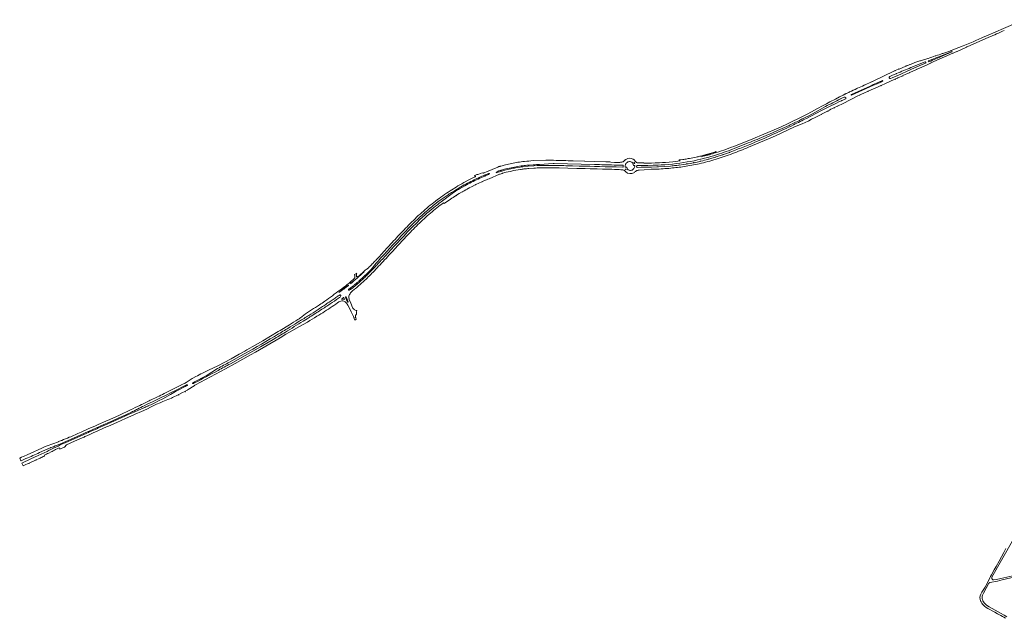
# Model space of a CAD drawing. Extents: x 146402 to 164798, y 455483 to 464134.
# Tile 1 of 256: x 146402 to 149580, y 457996 to 459929. Entities that reach past the tile are written whole.
import ezdxf

# ---------------------------------------------------------------- set-up
doc = ezdxf.new("R2010")
doc.units = 0
doc.header["$LTSCALE"] = 0.2
doc.layers.add('B-XX-VH-VERHARDING_FUNDERING_ZAND-GV', color=252, linetype='CONTINUOUS', lineweight=18)
doc.layers.add('B-XX-VH-VERHARDING_GESLOTEN-GV', color=252, linetype='CONTINUOUS', lineweight=18)

msp = doc.modelspace()

# ---------------------------------------------------------------- linework, layer by layer
at = {"layer": 'B-XX-VH-VERHARDING_FUNDERING_ZAND-GV'}
for points in [[(149627.337, 458137.864), (149568.755, 458124.278), (149554.975, 458121.675), (149546.64, 458119.971), (149545.62, 458119.98), (149544.421, 458120.159), (149543.372, 458120.639), (149542.352, 458121.297), (149541.392, 458122.076), (149540.644, 458123.184), (149540.073, 458124.564), (149539.894, 458125.851), (149539.925, 458127.409), (149540.388, 458128.869), (149606.28, 458246.686)], [(149585.675, 458221.519), (149578.883, 458208.953), (149570.963, 458194.745), (149563.409, 458180.843), (149554.178, 458163.996), (149547.832, 458152.445), (149538.706, 458136.743), (149535.94, 458131.592), (149533.933, 458127.037), (149527.743, 458114.71), (149518.192, 458097.217), (149508.098, 458080.65), (149504.409, 458074.414), (149502.452, 458068.76), (149501.856, 458063.391), (149502.29, 458057.535), (149503.704, 458052.526), (149504.36, 458051.021), (149505.169, 458049.164), (149507.284, 458044.826), (149509.942, 458041.518), (149510.856, 458040.558), (149513.143, 458038.156), (149516.56, 458035.282), (149521.659, 458031.54), (149526.946, 458028.105), (149533.889, 458024.363), (149541.049, 458020.025), (149549.473, 458015.942), (149558.531, 458011.17), (149565.001, 458007.799), (149569.232, 458005.575), (149574.928, 458002.267), (149578.799, 457999.709), (149583.789, 457996.239)], [(149588.552, 458000.717), (149579.702, 458006.18), (149568.197, 458012.475), (149550.638, 458022.016), (149531.005, 458033.586), (149522.728, 458038.945), (149518.199, 458042.587), (149515.069, 458045.784), (149512.83, 458049.27), (149511.009, 458053.016), (149509.563, 458057.371), (149509.149, 458058.999), (149508.869, 458060.655), (149508.727, 458062.328), (149508.722, 458064.008), (149508.855, 458065.682), (149509.314, 458068.074), (149509.971, 458070.419), (149510.822, 458072.701), (149511.861, 458074.904), (149513.08, 458077.012), (149530.511, 458109.198), (149530.737, 458109.575), (149530.995, 458109.931), (149531.283, 458110.262), (149531.6, 458110.567), (149531.942, 458110.843), (149532.307, 458111.088), (149532.692, 458111.3), (149533.094, 458111.477), (149533.51, 458111.618), (149533.937, 458111.722), (149558.032, 458116.488), (149573.561, 458119.995), (149629.195, 458133.055)]]:
    msp.add_lwpolyline(points, dxfattribs=at)
at = {"layer": 'B-XX-VH-VERHARDING_GESLOTEN-GV'}
for points in [[(149641.242, 459928.666), (149613.32, 459916.253), (149600.085, 459910.355), (149577.435, 459900.443), (149527.884, 459878.574), (149510.156, 459870.775)], [(149490.616, 459862.078), (149480.048, 459857.555), (149447.179, 459844.159), (149433.737, 459838.8), (149408.861, 459829.124), (149407.54, 459828.595)], [(149460.849, 459840.969), (149530.808, 459871.976)], [(149419.985, 459822.597), (149427.534, 459825.825), (149427.845, 459825.969), (149458.439, 459840.103)], [(149334.562, 459803.714), (149333.003, 459803.174), (149309.818, 459795.892), (149307.948, 459795.317), (149291.173, 459790.023), (149286.916, 459788.349), (149285.172, 459787.648), (149276.351, 459784.099), (149275.593, 459783.776), (149275.638, 459783.665), (149268.755, 459780.865), (149268.687, 459780.986), (149268.11, 459780.727), (149264.361, 459779.197)], [(149298.663, 459768.589), (149321.263, 459778.701), (149333.689, 459784.237), (149341.653, 459787.813), (149341.704, 459787.834), (149343.604, 459788.594), (149343.561, 459789.061), (149414.289, 459820.93), (149415, 459820.09)], [(149359.473, 459812.236), (149357.679, 459811.642)], [(149379.755, 459813.275), (149410.302, 459825.33), (149412.068, 459825.856), (149412.246, 459825.504), (149410.612, 459824.545), (149381.556, 459811.802)], [(149381.784, 459819.67), (149380.193, 459819.142)], [(149238.995, 459768.65), (149228.434, 459764.199), (149226.954, 459763.553), (149223.286, 459762.047), (149157.474, 459730.341), (149153.67, 459728.628)], [(149327.836, 459788.997), (149280.968, 459768.513), (149235.034, 459747.921), (149233.981, 459747.436), (149233.687, 459747.308), (149233.386, 459747.178), (149230.866, 459746.068), (149218.859, 459740.668), (149213.513, 459738.683)], [(149239.67, 459769.768), (149239.326, 459769.6)], [(149262.629, 459778.493), (149240.71, 459769.357)], [(149263.352, 459779.592), (149262.962, 459779.463)], [(149274.979, 459757.933), (149296.927, 459767.768)], [(149278.519, 459773.945), (149324.704, 459792.311)], [(149297.896, 459767.444), (149298.339, 459767.687)], [(149325.113, 459792.263), (149326.711, 459790.712)], [(149183.037, 459716.628), (149197.14, 459722.954), (149227.301, 459736.483)], [(149210.408, 459745.29), (149211.082, 459745.64), (149219.178, 459749.117), (149228.049, 459752.927), (149230.571, 459754.026), (149230.904, 459754.168), (149231.209, 459754.298), (149232.264, 459754.711)], [(149228.275, 459736.108), (149228.659, 459736.265)], [(149229.025, 459737.27), (149233.524, 459739.319), (149236.028, 459740.416), (149236.338, 459740.558), (149236.65, 459740.701), (149237.894, 459741.249), (149251.203, 459747.213)], [(149252.172, 459746.865), (149252.534, 459747.029)], [(149252.932, 459748.01), (149273.261, 459757.111)], [(149274.237, 459756.794), (149274.61, 459756.952)], [(149105.653, 459707.506), (149105.316, 459707.365)], [(149128.51, 459718.025), (149128.122, 459717.849)], [(149151.955, 459727.859), (149129.472, 459717.627)], [(149140.77, 459697.618), (149157.76, 459705.264), (149173.081, 459712.149), (149181.271, 459715.819)], [(149152.674, 459729.036), (149152.332, 459728.88)], [(149182.289, 459715.464), (149182.666, 459715.619)], [(149065.459, 459687.843), (149060.43, 459685.442), (149060.624, 459685.036), (149048.399, 459679.156), (149035.32, 459672.559), (149017.111, 459663.251), (149006.042, 459657.5), (148995.284, 459651.767), (148975.096, 459640.77), (148957.498, 459631.201), (148943.821, 459623.921), (148926.354, 459614.884), (148916.058, 459609.75), (148895.938, 459599.956), (148875.939, 459590.546), (148850.54, 459579.011), (148804.323, 459559.015), (148768.742, 459544.423), (148707.406, 459519.813)], [(149043.863, 459650.638), (149058.086, 459657.247), (149058.123, 459657.264), (149060.301, 459658.25), (149107.278, 459682.393), (149112.91, 459685.039)], [(149051.522, 459672.947), (149052.636, 459673.505), (149052.924, 459673.639), (149053.205, 459673.77), (149056.344, 459675.4), (149060.244, 459677.302), (149062.966, 459678.31), (149064.799, 459678.658)], [(149067.481, 459672.864), (149059.246, 459669.076), (149056.099, 459667.538), (149055.772, 459667.392), (149055.495, 459667.269), (149054.392, 459666.744)], [(149066.19, 459689.014), (149065.79, 459688.812)], [(149078.397, 459693.982), (149069.994, 459690.038), (149067.172, 459688.715)], [(149080.158, 459695.57), (149079.782, 459695.422)], [(149086.818, 459686.748), (149108.19, 459696.662)], [(149113.625, 459684.703), (149113.985, 459684.885)], [(149114.241, 459685.632), (149127.017, 459691.459), (149128.886, 459692.288), (149139.038, 459696.838)], [(149140.005, 459696.487), (149140.369, 459696.65)], [(148947, 459617.74), (148960.813, 459625.093), (149002.986, 459648.008)], [(149030.625, 459644.276), (149031.188, 459644.316), (149031.411, 459644.215)], [(149032.079, 459643.043), (149032.648, 459643.351), (149032.243, 459644.274), (149032.181, 459644.659)], [(149032.658, 459645.237), (149042.029, 459649.788)], [(149043.001, 459649.429), (149043.466, 459649.659)], [(148988.187, 459634.002), (148941.942, 459610.126)], [(148948.933, 459602.392), (148958.385, 459607.26), (148969.888, 459613.21), (148969.921, 459613.227), (148988.749, 459623.002)], [(148989.984, 459622.223), (148990.475, 459622.471)], [(148990.545, 459623.91), (149009.421, 459633.612)], [(149010.886, 459632.365), (149011.347, 459632.598), (149010.827, 459633.836)], [(148754.803, 459516.827), (148780.486, 459527.464), (148806.081, 459538.416), (148831.734, 459549.661), (148857.442, 459561.257), (148882.803, 459573.099), (148902.824, 459582.659), (148927.827, 459592.494), (148928.106, 459591.938), (148947.224, 459601.528)], [(148803.865, 459551.271), (148832.326, 459563.354), (148848.388, 459570.453), (148878.835, 459584.228), (148885.417, 459587.27)], [(148948.43, 459600.752), (148948.847, 459600.95), (148948.564, 459601.728)], [(148834.781, 459558.739), (148823.848, 459553.744)], [(148690.116, 459505.72), (148721.615, 459517.78), (148746.541, 459527.729)], [(148759.156, 459526.113), (148748.363, 459521.754)], [(148382.232, 459478.167), (148382.072, 459478.26)], [(148389.28, 459471.922), (148389.359, 459471.984), (148389.398, 459472.014), (148388.135, 459473.263), (148386.312, 459475.161), (148382.97, 459477.9), (148382.895, 459477.808)], [(148395.428, 459458.187), (148418.23, 459458.263), (148419.272, 459458.175), (148430.249, 459458.202), (148446.695, 459458.616), (148450.383, 459458.92), (148462.665, 459459.484), (148472.255, 459459.953), (148484.489, 459460.574), (148496.351, 459461.534), (148508.839, 459462.728), (148520.771, 459464.105), (148532.722, 459465.682), (148544.653, 459467.402), (148556.483, 459469.304), (148567.912, 459471.303), (148578.946, 459473.419), (148590.047, 459475.764), (148599.823, 459478.03), (148601.239, 459478.358), (148612.413, 459481.165), (148623.505, 459484.062), (148633.573, 459486.878), (148641.791, 459489.276), (148645.411, 459490.415), (148661.161, 459495.482)], [(148542.321, 459477.246), (148533.763, 459476.005), (148532.799, 459476.131), (148530.982, 459475.888), (148531.041, 459475.447), (148531.832, 459474.469), (148533.127, 459473.626), (148534.068, 459473), (148510.846, 459470.258), (148498.223, 459468.982), (148486.653, 459467.998), (148477.159, 459467.292), (148467.21, 459466.676), (148453.928, 459466.043), (148441.923, 459465.66), (148429.617, 459465.517), (148416.937, 459465.727), (148416.941, 459466.042), (148416.901, 459466.043), (148402.384, 459466.541), (148399.38, 459466.815), (148399.377, 459466.766), (148399.372, 459466.665)], [(148585.952, 459485.071), (148563.956, 459480.827)], [(148603.424, 459486.38), (148650.833, 459502.658)], [(148634.136, 459497.521), (148610.592, 459491.037)], [(148625.245, 459478.935), (148624.777, 459478.803)], [(148648.439, 459484.902), (148636.756, 459481.415), (148626.178, 459478.433)], [(148649.407, 459485.954), (148648.949, 459485.77)], [(148671.247, 459492.366), (148650.353, 459485.501)], [(148672.335, 459493.543), (148671.866, 459493.37), (148671.811, 459492.811)], [(148693.078, 459500.106), (148673.86, 459493.267)], [(148694.608, 459501.548), (148694.14, 459501.366)], [(148705.896, 459505.004), (148695.559, 459501.073)], [(147955.721, 459456.315), (147953.578, 459455.673), (147952.144, 459455.205), (147951.509, 459455.02), (147949.205, 459454.299), (147945.365, 459452.67), (147909.5, 459437.449), (147903.235, 459434.976), (147901.408, 459434.233), (147900.823, 459434.006), (147899.394, 459433.485), (147894.724, 459434.416), (147884.573, 459429.965)], [(147987.227, 459447.228), (147972.851, 459443.92), (147967.867, 459442.658), (147958.36, 459439.929), (147956.921, 459439.514), (147956.267, 459439.345), (147953.94, 459438.664), (147940.612, 459434.622)], [(147943.512, 459437.732), (147947.001, 459439.642), (147947.843, 459440.029), (147949.029, 459440.469), (147949.588, 459440.677), (147953.034, 459441.642), (147955.407, 459442.349), (147956.021, 459442.531), (147957.481, 459442.922), (147966.959, 459445.631), (147971.871, 459446.892), (147989.061, 459450.932)], [(147952.797, 459430.521), (147956.097, 459431.541), (147958.445, 459432.225), (147959.056, 459432.426), (147960.763, 459432.889), (147972.535, 459436.226), (147985.39, 459439.036), (147996.746, 459441.425), (148003.339, 459442.634), (148018.277, 459445.101)], [(147989.951, 459464.597), (147985.174, 459463.58), (147970.223, 459460.104)], [(148017.726, 459452.686), (148002.973, 459450.322)], [(148072.131, 459457.7), (148061.759, 459457.144), (148043.105, 459455.75), (148029.792, 459454.304)], [(148046.16, 459448.307), (148061.718, 459449.492)], [(148047.133, 459459.381), (148059.662, 459460.288)], [(148125.771, 459474.731), (148100.759, 459474.784), (148059.351, 459473.617)], [(148080.471, 459461.379), (148123.851, 459464.426)], [(148082.589, 459450.409), (148093.009, 459450.619), (148110.738, 459450.691), (148115.405, 459450.66), (148143.374, 459450.114), (148171.043, 459449.404), (148201.004, 459448.665), (148210.526, 459448.408), (148227.594, 459447.926), (148243.948, 459447.554), (148257.024, 459447.217), (148266.464, 459446.93), (148283.237, 459446.498), (148301.345, 459446.003), (148313.546, 459445.666), (148321.861, 459445.328), (148329.02, 459445.101), (148334.098, 459444.792), (148337.185, 459444.608), (148342.701, 459444.44), (148346.068, 459444.243), (148346.071, 459444.293), (148346.077, 459444.393)], [(148127.653, 459464.536), (148257.861, 459461.189)], [(148349.028, 459452.613), (148327.654, 459453.145), (148309.478, 459453.62), (148292.57, 459454.071), (148273.743, 459454.575), (148258.138, 459454.971), (148242.258, 459455.372), (148220.877, 459455.93), (148207.679, 459456.278), (148187.027, 459456.827), (148171.143, 459457.222)], [(148341.396, 459468.322), (148339.774, 459468.152), (148321.76, 459467.808), (148310.862, 459469.161), (148306.624, 459469.994), (148300.61, 459470.09), (148294.139, 459470.328), (148256.7, 459471.325), (148226.854, 459472.029), (148225.701, 459472.003), (148188.734, 459473.078)], [(148320.559, 459459.349), (148322.265, 459459.412), (148349.239, 459458.733)], [(148350.672, 459457.218), (148350.54, 459455.647), (148350.438, 459453.986)], [(148357.113, 459476.525), (148356.517, 459475.921), (148354.514, 459474.215), (148353.37, 459473.276)], [(148363.202, 459447.578), (148361.52, 459452.251), (148356.207, 459452.456)], [(148383.036, 459458.155), (148388.294, 459458.14)], [(148385.041, 459467.5), (148385.867, 459468.029)], [(148393.526, 459453.956), (148393.984, 459456.983)], [(148422.035, 459452.177), (148408.059, 459452.058), (148394.954, 459451.979), (148394.957, 459452.065)], [(148399.561, 459442.597), (148399.573, 459442.498), (148399.58, 459442.448), (148401.532, 459442.699), (148418.185, 459443.719), (148418.307, 459443.726), (148418.271, 459444.236), (148439.978, 459445.608)], [(148508.108, 459456.835), (148502.387, 459456.311), (148483.255, 459454.767), (148464.097, 459453.593), (148458.34, 459453.306), (148441.885, 459452.75)], [(148529.53, 459459.376), (148529.036, 459459.087), (148523.771, 459458.447)], [(148530.314, 459460.004), (148529.683, 459459.897)], [(148553.002, 459462.563), (148544.714, 459461.259), (148531.126, 459459.346)], [(148554.17, 459463.505), (148553.608, 459463.436)], [(148577.944, 459467.938), (148577.461, 459467.837)], [(148599.76, 459472.413), (148599.151, 459472.262)], [(147873.527, 459421.852), (147872.599, 459421.353), (147860.956, 459415.823), (147854.504, 459412.567), (147835.715, 459402.688)], [(147877.422, 459428.781), (147869.012, 459424.649)], [(147895.384, 459405.985), (147908.66, 459411.795), (147910.749, 459412.7), (147913.013, 459413.581), (147917.326, 459415.423), (147951.487, 459430.011)], [(147902.38, 459426.673), (147903.755, 459427.254), (147904.365, 459427.532), (147906.172, 459428.244), (147915.658, 459432.051)], [(147918.149, 459431.071), (147916.585, 459429.913), (147915.632, 459429.315), (147913.394, 459428.077), (147912.322, 459427.58), (147912.007, 459427.434), (147907.395, 459425.431), (147905.59, 459424.703), (147904.972, 459424.473), (147903.615, 459423.875)], [(148356.009, 459439.931), (148356.179, 459439.754), (148356.107, 459439.685), (148356.07, 459439.651), (148357.488, 459438.172), (148358.486, 459437.21), (148358.635, 459437.043), (148358.677, 459437.086), (148358.751, 459437.163)], [(148360.229, 459444.099), (148359.445, 459443.511)], [(148384.286, 459434.62), (148384.34, 459434.536), (148384.367, 459434.493), (148386.359, 459435.758), (148388.14, 459437.076), (148389.754, 459438.244), (148389.723, 459438.283), (148389.661, 459438.362)], [(147796.124, 459370.84), (147805.405, 459376.711), (147826.439, 459389.143)], [(147810.588, 459388.36), (147810.775, 459388.047), (147797.339, 459379.898)], [(147838.698, 459392.48), (147821.452, 459382.754)], [(147852.449, 459384.264), (147852.841, 459384.467)], [(147853.285, 459385.434), (147862.606, 459390.367), (147872.435, 459395.201)], [(147873.402, 459394.941), (147873.849, 459395.161)], [(147874.239, 459396.148), (147884.529, 459400.983), (147893.532, 459405.152)], [(147894.521, 459404.838), (147894.957, 459404.995)], [(147809.233, 459374.812), (147798.399, 459367.06), (147762.583, 459340.435)], [(147765.606, 459350.165), (147781.724, 459361.362)], [(147811.7, 459360.54), (147812.133, 459360.803)], [(147812.391, 459361.8), (147821.199, 459367.175), (147830.806, 459372.91)], [(147831.873, 459372.696), (147832.264, 459372.945)], [(147709.846, 459305.822), (147718.198, 459313.06), (147726.648, 459320.184)], [(147727.733, 459320.049), (147728.124, 459320.382)], [(147738.783, 459322.21), (147731.269, 459316.087)], [(147746.542, 459335.3), (147746.971, 459335.629)], [(147746.947, 459336.403), (147747.077, 459336.586), (147747.814, 459337.243)], [(147770.289, 459337.313), (147772.17, 459334.85)], [(147792.326, 459348.075), (147792.739, 459348.353)], [(147674.752, 459272.873), (147690.601, 459288.204)], [(147691.611, 459288.176), (147692.005, 459288.58)], [(147709.366, 459304.369), (147709.819, 459304.762)], [(147648.75, 459246.329), (147656.356, 459254.331)], [(147657.39, 459254.366), (147657.757, 459254.744)], [(147657.758, 459255.782), (147673.314, 459271.441)], [(147674.334, 459271.515), (147674.672, 459271.88)], [(147554.645, 459145.005), (147558.84, 459149.33), (147567.299, 459158.556), (147577.628, 459169.684), (147606.918, 459201.516)], [(147611.344, 459197.253), (147581.59, 459165.141), (147574.152, 459157.061), (147568.245, 459150.795), (147566.665, 459149.358)], [(147572.878, 459174.851), (147559.315, 459160.177)], [(147536.411, 459122.479), (147552.711, 459142.69)], [(147490.03, 459109.912), (147482.467, 459106.278)], [(147484.195, 459102.924), (147484.263, 459102.215)], [(147489.56, 459099.263), (147489.435, 459101.401)], [(147513.15, 459115.486), (147497.789, 459101.278), (147490.342, 459099.026), (147490.228, 459099.033)], [(147510.191, 459112.065), (147512.8, 459114.562), (147513.172, 459114.151)], [(147432.187, 459047.477), (147431.902, 459047.853), (147433.805, 459049.224), (147460.821, 459069.392), (147463.341, 459071.347), (147463.68, 459071.61), (147464.055, 459071.145), (147463.715, 459070.883)], [(147466.841, 459079.153), (147464.575, 459077.304), (147461.726, 459075.006), (147460.903, 459074.377)], [(147463.481, 459057.208), (147470.358, 459062.628), (147471.097, 459063.211), (147473.812, 459065.318), (147475.993, 459067.157)], [(147469.886, 459075.975), (147469.546, 459076.368), (147471.261, 459077.814)], [(147485.46, 459069.881), (147485.379, 459069.815), (147478.427, 459064.127), (147476.22, 459062.344), (147473.518, 459060.186), (147472.538, 459059.369)], [(147482.947, 459072.853), (147482.955, 459072.859)], [(147498.876, 459086.596), (147501.092, 459088.57)], [(147522.594, 459093.332), (147522.483, 459093.482)], [(147428.773, 459035.933), (147430.53, 459037.157), (147431.31, 459037.639)], [(147438.921, 459038.565), (147438.618, 459037.533), (147437.787, 459034.812), (147436.467, 459033.266)], [(147441.683, 459027.418), (147445.753, 459030.193), (147447.965, 459031.701)], [(147455.598, 459033.624), (147462.267, 459017.699)], [(147474.49, 459051.039), (147478.114, 459054.257), (147480.692, 459056.525), (147483.054, 459058.245), (147486.863, 459060.889), (147486.575, 459061.287)], [(147422.635, 459010.258), (147428.424, 459014.53), (147432.933, 459017.59)], [(147448.627, 459031.495), (147449.637, 459029.137), (147450.768, 459026.339)], [(147461.556, 459007.232), (147466.735, 458997.035), (147472.25, 458985.881), (147479.389, 458970.5), (147479.518, 458970.576), (147480.796, 458967.588), (147481.508, 458965.839), (147482.047, 458964.495), (147484.508, 458958.377), (147488.552, 458961.815)], [(147476.955, 458999.711), (147471.377, 459013.055), (147466.175, 459025.359)], [(146967.586, 458748.446), (146969.753, 458749.571), (147066.309, 458801.179), (147097.65, 458818.271), (147147.762, 458846.561), (147163.089, 458855.23), (147242.817, 458901.752), (147261.635, 458913.066), (147273.138, 458920.055), (147305.108, 458937.992), (147330.901, 458952.428), (147331.05, 458952.223), (147339.191, 458957.186), (147354.101, 458966.622), (147361.645, 458971.412), (147367.439, 458974.537), (147374.479, 458978.948)], [(147324.964, 458978.721), (147308.697, 458966.325)], [(147357.817, 458981.001), (147342.655, 458971.321), (147339.265, 458969.258), (147336.93, 458967.775), (147329.944, 458963.34), (147317.065, 458955.295)], [(147331.413, 458983.624), (147331.509, 458983.435)], [(147483.263, 458992.496), (147483.008, 458992.64)], [(147486.256, 458969.154), (147486.257, 458969.227)], [(147486.378, 458968.282), (147486.36, 458968.349)], [(147486.463, 458972.857), (147486.519, 458973.283)], [(147488.992, 458978.55), (147489.132, 458978.753), (147489.134, 458978.768), (147489.168, 458979.063), (147489.957, 458985.772), (147490.475, 458990.177), (147490.488, 458990.288), (147490.392, 458990.297), (147488.706, 458990.347), (147488.232, 458990.361), (147488.114, 458990.398)], [(147272.776, 458943.494), (147243.34, 458925.675), (147236.69, 458921.633), (147212.057, 458906.904), (147187.214, 458892.369), (147162.55, 458878.047), (147135.791, 458862.682), (147129.013, 458858.923), (147110.331, 458848.395), (147084.706, 458834.196), (147042.101, 458811.131), (147012.252, 458797.016), (146992.896, 458787.63), (146992.679, 458788.044)], [(147487.36, 458964.807), (147487.085, 458965.939), (147486.762, 458966.654)], [(147220.384, 458896.562), (147179.891, 458873.012), (147129.982, 458844.403), (147082.443, 458817.967)], [(147079.639, 458823.41), (147126.924, 458849.7)], [(146960.287, 458755.651), (146962.952, 458757.532), (146965.035, 458758.788), (146967.055, 458759.838), (146967.056, 458759.839), (147001.832, 458777.921), (147004.603, 458779.453), (147041.28, 458802.598)], [(146803.972, 458682.327), (146811.973, 458686.329), (146832.695, 458696.238), (146850.707, 458704.925), (146859.186, 458708.987), (146861.064, 458709.887), (146872.705, 458715.671), (146893.256, 458725.948), (146907.519, 458733.131), (146932.47, 458745.702), (146934.631, 458746.796), (146936.549, 458747.783), (146936.9, 458747.946), (146937.262, 458748.115), (146939.402, 458749.246)], [(146940.718, 458746.57), (146938.542, 458745.408), (146938.211, 458745.255), (146938.17, 458745.236), (146937.872, 458745.099), (146935.944, 458744.146), (146909.042, 458730.333), (146907.312, 458729.418), (146905.541, 458728.471), (146889.058, 458719.08), (146864.768, 458705.191), (146864.287, 458704.911), (146863.8, 458704.658), (146862.137, 458703.837), (146852.207, 458698.934), (146836.033, 458690.995), (146825.177, 458685.855), (146821.302, 458684.003), (146817.086, 458681.988), (146816.113, 458681.555)], [(146936.326, 458755.638), (146934.096, 458754.482), (146933.78, 458754.313), (146933.465, 458754.145), (146931.551, 458753.195), (146925.98, 458751.063), (146926.246, 458750.511), (146891.95, 458733.269), (146868.962, 458721.728)], [(146936.63, 458729.386), (146936.87, 458729.588), (146941.859, 458732.092), (146943.757, 458733.047), (146944.092, 458733.222), (146944.106, 458733.23), (146944.425, 458733.396), (146946.608, 458734.488), (146965.153, 458746.765)], [(146970.643, 458776.555), (146961.243, 458771.669), (146959.082, 458770.546), (146939.137, 458757.247)], [(146966.43, 458756.068), (146964.244, 458754.998)], [(146886.528, 458704.594), (146886.471, 458704.617), (146892.07, 458707.17), (146892.056, 458707.129), (146895.217, 458708.661), (146914.134, 458718.018)], [(146914.946, 458717.844), (146915.377, 458716.833), (146915.91, 458717.151), (146915.457, 458718.033)], [(146915.759, 458718.893), (146925.42, 458723.868), (146935.33, 458728.831)], [(146936.545, 458727.537), (146937.027, 458727.741), (146936.5, 458728.86)], [(146527.846, 458545.3), (146530.6, 458546.587), (146531.8, 458543.794), (146532.286, 458542.663), (146545.967, 458548.751), (146546.046, 458548.771), (146546.306, 458548.835), (146546.915, 458549.176), (146553.197, 458556.215), (146579.186, 458567.76), (146608.892, 458580.954), (146610.036, 458581.462), (146612.695, 458582.645), (146613.579, 458583.038), (146628.785, 458589.802), (146633.169, 458591.753), (146639.669, 458594.644), (146652.232, 458600.227), (146656.648, 458602.189), (146683.047, 458613.921), (146689.442, 458616.732), (146716.173, 458628.629), (146743.908, 458640.943), (146770.822, 458652.818), (146775.304, 458654.8), (146795.275, 458663.632), (146812.594, 458671.402), (146812.422, 458671.914), (146827.199, 458678.836), (146844.378, 458687.015), (146855.496, 458692.251), (146864.006, 458696.084)], [(146847.252, 458711.157), (146824.056, 458700.009), (146823.896, 458700.22), (146820.643, 458698.578), (146796.045, 458686.512), (146795.794, 458686.962), (146789.618, 458683.744), (146775.55, 458676.576), (146767.166, 458672.418), (146762.635, 458670.171), (146748.718, 458663.669), (146735.194, 458657.455), (146721.867, 458651.419), (146685.604, 458635.318), (146682.933, 458634.125), (146679.858, 458632.751), (146655.812, 458622.008), (146649.191, 458619.067), (146644.502, 458616.985), (146625.91, 458608.726), (146621.299, 458606.678), (146600.412, 458597.401), (146590.461, 458592.981), (146566.977, 458582.563), (146562.276, 458580.477)], [(146803.403, 458675.811), (146786.084, 458668.098), (146772.031, 458661.886), (146755.914, 458654.763), (146729.413, 458643.016), (146686.579, 458623.96), (146664.695, 458614.235), (146655.051, 458609.949), (146654.64, 458609.766), (146653.52, 458609.268), (146648.991, 458607.254), (146630.128, 458598.864), (146625.649, 458596.872), (146624.304, 458596.274), (146619.487, 458594.132), (146588.014, 458580.141), (146551.502, 458563.969), (146533.262, 458555.824)], [(146534.44, 458559.67), (146550.905, 458566.911), (146576.42, 458578.237), (146599.253, 458588.393), (146623.208, 458599.016), (146623.346, 458599.077), (146624.453, 458599.569), (146628.968, 458601.576), (146647.757, 458609.929), (146652.33, 458611.962), (146653.479, 458612.473), (146653.82, 458612.624), (146664.582, 458617.39), (146699.251, 458632.811), (146720.225, 458642.167), (146744.805, 458653.263)], [(146533.923, 458568.958), (146527.952, 458566.849), (146528.109, 458566.357), (146509.495, 458559.733)], [(146484.681, 458550.402), (146482.824, 458549.588), (146474.117, 458545.661), (146435.731, 458528.681), (146435.672, 458528.653), (146428.458, 458525.271), (146428.483, 458525.314), (146414.581, 458519.086), (146407.619, 458516.027), (146407.648, 458515.946), (146402.326, 458513.623)], [(146490.985, 458535.23), (146461.477, 458521.676), (146438.284, 458510.785), (146409.46, 458497.095), (146413.74, 458488.084)], [(146466.168, 458530.974), (146501.053, 458546.322)], [(146495.965, 458529.602), (146503.445, 458533.307)], [(146502.901, 458547.113), (146511.303, 458550.267)], [(146402.326, 458513.623), (146406.471, 458504.129), (146406.595, 458504.199)], [(146410.93, 458506.466), (146413.235, 458507.456), (146422.646, 458511.622)], [(146432.414, 458496.148), (146432.9, 458496.374)], [(146433.244, 458497.333), (146453.372, 458506.823)], [(146454.328, 458506.451), (146454.833, 458506.686)], [(146455.202, 458507.653), (146464.811, 458512.139), (146464.836, 458512.105), (146467.371, 458513.265), (146468.385, 458513.637), (146468.365, 458513.692)], [(146481.94, 458519.913), (146482.235, 458520.047), (146482.074, 458520.439), (146481.153, 458522.695)]]:
    msp.add_lwpolyline(points, dxfattribs=at)
for points in [[(149530.808, 459871.976, -0.00204111), (149580.335, 459893.79)], [(149510.156, 459870.775, -0.00463817), (149490.616, 459862.078)], [(149407.54, 459828.595, -0.0043041), (149381.784, 459819.67)], [(149458.439, 459840.103, -0.04870297), (149460.849, 459840.969)], [(149357.679, 459811.642, 0.00891586), (149334.562, 459803.714)], [(149334.992, 459796.264, 0.00194311), (149379.755, 459813.275)], [(149337.123, 459792.884, 0.04297701), (149334.992, 459796.264)], [(149381.556, 459811.802, -0.00234645), (149337.123, 459792.884)], [(149380.193, 459819.142, 0.0050097), (149359.473, 459812.236)], [(149415, 459820.09, -0.02332223), (149419.985, 459822.597)], [(149232.264, 459754.711, -0.00432259), (149278.519, 459773.945)], [(149239.326, 459769.6, -0.4221979), (149238.995, 459768.65)], [(149240.71, 459769.357, -0.40302086), (149239.67, 459769.768)], [(149262.962, 459779.463, -0.35553144), (149262.629, 459778.493)], [(149264.361, 459779.197, -0.43135812), (149263.352, 459779.592)], [(149296.927, 459767.768, -0.48746667), (149297.896, 459767.444)], [(149298.339, 459767.687, -0.51024866), (149298.663, 459768.589)], [(149324.704, 459792.311, -0.47439349), (149325.113, 459792.263)], [(149326.711, 459790.712, -0.07315451), (149327.836, 459788.997)], [(149108.19, 459696.662, -0.00424756), (149187.121, 459732.073)], [(149187.121, 459732.073, -0.38025897), (149188.057, 459731.615)], [(149188.057, 459731.615, -0.31529846), (149187.554, 459730.33)], [(149209.552, 459740.007, -0.17159862), (149208.897, 459742.974)], [(149208.897, 459742.974, -0.21615105), (149210.408, 459745.29)], [(149213.513, 459738.683, -0.30400556), (149209.552, 459740.007)], [(149227.301, 459736.483, -0.4692165), (149228.275, 459736.108)], [(149228.659, 459736.265, -0.42974668), (149229.025, 459737.27)], [(149251.203, 459747.213, -0.48079131), (149252.172, 459746.865)], [(149252.534, 459747.029, -0.40975227), (149252.932, 459748.01)], [(149273.261, 459757.111, -0.4514731), (149274.237, 459756.794)], [(149274.61, 459756.952, -0.41909589), (149274.979, 459757.933)], [(149104.846, 459706.375, 0.00335222), (149081.164, 459695.286)], [(149182.193, 459727.468, -0.00130998), (149087.397, 459685.028)], [(149105.316, 459707.365, -0.42039973), (149104.846, 459706.375)], [(149106.673, 459707.197, -0.39921097), (149105.653, 459707.506)], [(149128.071, 459717.093, -0.00410011), (149106.673, 459707.197)], [(149128.122, 459717.849, -0.36370779), (149128.071, 459717.093)], [(149129.472, 459717.627, -0.43239274), (149128.51, 459718.025)], [(149152.332, 459728.88, -0.52037475), (149151.955, 459727.859)], [(149153.67, 459728.628, -0.44410631), (149152.674, 459729.036)], [(149181.271, 459715.819, -0.43090533), (149182.289, 459715.464)], [(149187.554, 459730.33, -0.0414477), (149182.193, 459727.468)], [(149182.666, 459715.619, -0.46260621), (149183.037, 459716.628)], [(149002.986, 459648.008, -0.00611409), (149051.522, 459672.947)], [(149064.799, 459678.658, -0.75597215), (149068.399, 459673.653)], [(149065.79, 459688.812, -0.6757209), (149065.459, 459687.843)], [(149067.172, 459688.715, -0.68321245), (149066.19, 459689.014)], [(149068.399, 459673.653, -0.0954312), (149067.481, 459672.864)], [(149078.512, 459694.036, -0.03853787), (149078.397, 459693.982)], [(149079.17, 459694.316, -0.04259979), (149078.512, 459694.036)], [(149079.747, 459694.687, -0.04248047), (149079.17, 459694.316)], [(149079.782, 459695.422, -0.31428571), (149079.747, 459694.687)], [(149081.164, 459695.286, -0.41970862), (149080.158, 459695.57)], [(149086.447, 459685.386, -0.4736253), (149086.818, 459686.748)], [(149087.397, 459685.028, -0.30297368), (149086.447, 459685.386)], [(149112.91, 459685.039, -0.46378879), (149113.625, 459684.703)], [(149113.985, 459684.885, -0.4921801), (149114.241, 459685.632)], [(149139.038, 459696.838, -0.41699172), (149140.005, 459696.487)], [(149140.369, 459696.65, -0.42023466), (149140.77, 459697.618)], [(149022.65, 459651.502, 0.00267285), (148988.187, 459634.002)], [(149011.224, 459634.516, -0.00380954), (149030.625, 459644.276)], [(149054.392, 459666.744, 0.00663012), (149022.65, 459651.502)], [(149031.411, 459644.215, -0.0936011), (149032.079, 459643.043)], [(149032.181, 459644.659, -0.28908164), (149032.658, 459645.237)], [(149042.029, 459649.788, -0.4107055), (149043.001, 459649.429)], [(149043.466, 459649.659, -0.4301295), (149043.863, 459650.638)], [(148941.942, 459610.126, -0.0035138), (148900.365, 459589.404)], [(148919.125, 459603.513, 0.00570184), (148947, 459617.74)], [(148988.749, 459623.002, -0.23445105), (148989.483, 459622.938)], [(148989.483, 459622.938, -0.15792429), (148989.984, 459622.223)], [(148990.121, 459623.349, -0.1754876), (148990.545, 459623.91)], [(148990.475, 459622.471, -0.18203084), (148990.121, 459623.349)], [(149009.421, 459633.612, -0.2279296), (149010.198, 459633.533)], [(149010.198, 459633.533, -0.08729799), (149010.886, 459632.365)], [(149010.827, 459633.836, -0.251577), (149011.224, 459634.516)], [(148900.365, 459589.404, -0.0065378), (148834.781, 459558.739)], [(148885.417, 459587.27, 0.00494883), (148919.125, 459603.513)], [(148947.224, 459601.528, -0.23352747), (148947.948, 459601.463)], [(148947.948, 459601.463, -0.17178135), (148948.43, 459600.752)], [(148948.564, 459601.728, -0.2699145), (148948.933, 459602.392)], [(148746.541, 459527.729, 0.0030387), (148803.865, 459551.271)], [(148823.848, 459553.744, -0.00578078), (148759.156, 459526.113)], [(148707.406, 459519.813, -0.02086169), (148643.047, 459497.282)], [(148702.672, 459496.336, 0.00466507), (148754.803, 459516.827)], [(148748.363, 459521.754, -0.00101717), (148705.896, 459505.004)], [(148357.576, 459476.764, -0.01281841), (148357.113, 459476.525)], [(148359.187, 459477.869, -0.04869423), (148357.576, 459476.764)], [(148382.072, 459478.26, 0.27681647), (148359.187, 459477.869)], [(148382.895, 459477.808, -0.01365468), (148382.232, 459478.167)], [(148556.585, 459479.511, -0.00330084), (148542.321, 459477.246)], [(148563.956, 459480.827, -0.00638127), (148556.585, 459479.511)], [(148597.544, 459487.739, -0.00766208), (148585.952, 459485.071)], [(148595.752, 459463.71, 0.01777741), (148649.795, 459478.122)], [(148610.592, 459491.037, -0.00396446), (148597.544, 459487.739)], [(148624.204, 459477.904, -0.00514501), (148601.237, 459472.004)], [(148643.047, 459497.282, -0.01546244), (148603.424, 459486.38)], [(148624.777, 459478.803, -0.37496415), (148624.204, 459477.904)], [(148626.178, 459478.433, -0.42862629), (148625.245, 459478.935)], [(148642.373, 459499.954, -0.00871198), (148634.136, 459497.521)], [(148650.833, 459502.658, -0.002428), (148642.373, 459499.954)], [(148648.949, 459485.77, -0.37308641), (148648.439, 459484.902)], [(148650.353, 459485.501, -0.41281167), (148649.407, 459485.954)], [(148649.795, 459478.122, 0.01624645), (148702.672, 459496.336)], [(148661.161, 459495.482, 0.00505352), (148690.116, 459505.72)], [(148671.811, 459492.811, -0.19326088), (148671.247, 459492.366)], [(148672.729, 459493.138, -0.22901091), (148672.335, 459493.543)], [(148673.86, 459493.267, -0.17772623), (148672.729, 459493.138)], [(148694.131, 459500.758, -0.17434372), (148693.078, 459500.106)], [(148694.14, 459501.366, -0.26150463), (148694.131, 459500.758)], [(148695.559, 459501.073, -0.43626432), (148694.608, 459501.548)], [(147970.223, 459460.104, 0.0099052), (147955.721, 459456.315)], [(148002.973, 459450.322, 0.00953255), (147987.227, 459447.228)], [(147989.061, 459450.932, -0.02085801), (148031.004, 459457.737)], [(148010.364, 459468.26, 0.00555888), (147989.951, 459464.597)], [(148032.18, 459471.15, 0.01354886), (148010.364, 459468.26)], [(148029.792, 459454.304, 0.00910833), (148017.726, 459452.686)], [(148018.277, 459445.101, -0.01050473), (148030.042, 459446.684)], [(148030.042, 459446.684, -0.00902955), (148046.16, 459448.307)], [(148031.004, 459457.737, -0.00880731), (148047.133, 459459.381)], [(148059.351, 459473.617, 0.00783149), (148032.18, 459471.15)], [(148059.662, 459460.288, 0.00542802), (148080.471, 459461.379)], [(148061.718, 459449.492, -0.00791359), (148082.589, 459450.409)], [(148119.548, 459458.293, 0.01254813), (148072.131, 459457.7)], [(148171.143, 459457.222, 0.00122092), (148119.548, 459458.293)], [(148123.851, 459464.426, -0.02103917), (148127.653, 459464.536)], [(148188.734, 459473.078, -0.00160593), (148125.771, 459474.731)], [(148257.861, 459461.189, -0.00389206), (148320.559, 459459.349)], [(148342.087, 459468.243, -0.01555042), (148341.396, 459468.322)], [(148346.148, 459468.685, -0.09453695), (148342.087, 459468.243)], [(148349.844, 459470.227, -0.05620214), (148346.148, 459468.685)], [(148350.438, 459453.986, -0.43730183), (148349.028, 459452.613)], [(148349.239, 459458.733, -0.43623012), (148350.672, 459457.218)], [(148352.92, 459472.711, -0.09243226), (148349.844, 459470.227)], [(148353.37, 459473.276, -0.01686714), (148352.92, 459472.711)], [(148356.207, 459452.456, -0.08668685), (148356.452, 459457.497)], [(148356.452, 459457.497, -0.06470603), (148358.155, 459462.246)], [(148357.536, 459446.588, -0.6236064), (148357.762, 459446.673)], [(148359.445, 459443.511, -0.05248589), (148357.536, 459446.588)], [(148357.762, 459446.673, -0.09181829), (148360.229, 459444.099)], [(148358.155, 459462.246, -0.07233132), (148361.268, 459466.416)], [(148361.268, 459466.416, -0.06991378), (148365.447, 459469.402)], [(148366.744, 459443.951, -0.10754615), (148363.202, 459447.578)], [(148365.447, 459469.402, -0.09954886), (148370.398, 459470.763)], [(148370.398, 459470.763, -0.09986128), (148375.394, 459469.976)], [(148375.394, 459469.976, -0.10802075), (148379.585, 459467.241)], [(148379.585, 459467.241, -0.1162301), (148382.284, 459463.015)], [(148384.659, 459448.05, -0.05588954), (148381.004, 459444.602)], [(148382.284, 459463.015, -0.11112493), (148383.036, 459458.155)], [(148387.218, 459452.547, -0.07591965), (148384.659, 459448.05)], [(148387.241, 459464.718, -0.06755269), (148385.041, 459467.5)], [(148385.867, 459468.029, -0.05278341), (148387.463, 459464.887)], [(148388.294, 459458.14, -0.07937107), (148387.218, 459452.547)], [(148387.463, 459464.887, -0.99933177), (148387.241, 459464.718)], [(148391.866, 459469.034, -0.06576683), (148389.28, 459471.922)], [(148395.392, 459467.113, -0.07332259), (148391.866, 459469.034)], [(148394.04, 459452.392, -0.27890726), (148393.526, 459453.956)], [(148393.984, 459456.983, -0.37918818), (148395.428, 459458.187)], [(148394.957, 459452.065, -0.16700045), (148394.04, 459452.392)], [(148399.372, 459466.665, -0.08845277), (148395.392, 459467.113)], [(148441.885, 459452.75, 0.00277138), (148422.035, 459452.177)], [(148439.978, 459445.608, -0.00136808), (148454.726, 459446.096)], [(148454.726, 459446.096, 0.00613714), (148478.869, 459447.364)], [(148478.869, 459447.364, 0.01010351), (148503.985, 459449.434)], [(148503.985, 459449.434, 0.01276102), (148547.121, 459454.62)], [(148523.771, 459458.447, 0.0079183), (148508.108, 459456.835)], [(148529.683, 459459.897, -0.2284348), (148529.53, 459459.376)], [(148531.126, 459459.346, -0.36999835), (148530.314, 459460.004)], [(148547.121, 459454.62, 0.01682092), (148595.752, 459463.71)], [(148553.608, 459463.436, -0.4306969), (148553.002, 459462.563)], [(148554.943, 459462.882, -0.42834737), (148554.17, 459463.505)], [(148576.895, 459466.738, -0.00892524), (148554.943, 459462.882)], [(148577.461, 459467.837, -0.44753651), (148576.895, 459466.738)], [(148578.807, 459467.106, -0.43954309), (148577.944, 459467.938)], [(148598.651, 459471.374, -0.00776963), (148578.807, 459467.106)], [(148599.151, 459472.262, -0.44547777), (148598.651, 459471.374)], [(148600.26, 459471.857, -0.28409546), (148599.76, 459472.413)], [(148601.237, 459472.004, -0.12596992), (148600.26, 459471.857)], [(147903.615, 459423.875, 0.01555281), (147860.738, 459404.116)], [(147869.012, 459424.649, -0.06726188), (147869.118, 459424.63)], [(147869.118, 459424.63, -0.03073459), (147872.961, 459423.438)], [(147869.236, 459411.629, -0.01000901), (147902.38, 459426.673)], [(147872.961, 459423.438, -0.4560208), (147873.527, 459421.852)], [(147884.573, 459429.965, -0.12948519), (147877.422, 459428.781)], [(147915.658, 459432.051, -0.2032123), (147918.113, 459431.756)], [(147918.113, 459431.756, -0.54884743), (147918.149, 459431.071)], [(147940.612, 459434.622, -0.93935893), (147940.342, 459435.335)], [(147940.342, 459435.335, -0.05082804), (147943.512, 459437.732)], [(147951.487, 459430.011, -0.01664811), (147952.797, 459430.521)], [(148346.077, 459444.393, -0.04703087), (148349.308, 459444.065)], [(148349.308, 459444.065, -0.05783697), (148353.028, 459442.55)], [(148353.028, 459442.55, -0.09964204), (148356.009, 459439.931)], [(148358.751, 459437.163, 0.31076835), (148384.286, 459434.62)], [(148371.476, 459442.122, -0.10253197), (148366.744, 459443.951)], [(148376.682, 459442.442, -0.11947479), (148371.476, 459442.122)], [(148381.004, 459444.602, -0.09663091), (148376.682, 459442.442)], [(148389.661, 459438.362, -0.06934945), (148392.884, 459440.722)], [(148392.884, 459440.722, -0.06204171), (148396.641, 459442.185)], [(148396.641, 459442.185, -0.01783963), (148399.561, 459442.597)], [(147821.452, 459382.754, 0.02017398), (147809.233, 459374.812)], [(147835.715, 459402.688, 0.01017151), (147810.588, 459388.36)], [(147826.439, 459389.143, -0.01720033), (147869.236, 459411.629)], [(147832.613, 459373.945, -0.0099803), (147851.397, 459384.482)], [(147860.738, 459404.116, 0.00707129), (147838.698, 459392.48)], [(147851.397, 459384.482, -0.44468194), (147852.449, 459384.264)], [(147852.841, 459384.467, -0.49832677), (147853.285, 459385.434)], [(147872.435, 459395.201, -0.4818264), (147873.402, 459394.941)], [(147873.849, 459395.161, -0.36080371), (147874.239, 459396.148)], [(147893.532, 459405.152, -0.37639811), (147894.521, 459404.838)], [(147894.957, 459404.995, -0.41956137), (147895.384, 459405.985)], [(147747.814, 459337.243, -0.00605843), (147765.606, 459350.165)], [(147797.339, 459379.898, 0.01641357), (147750.468, 459347.697)], [(147781.724, 459361.362, -0.00862335), (147796.124, 459370.84)], [(147792.96, 459349.353, -0.00967535), (147810.695, 459360.73)], [(147810.695, 459360.73, -0.41591588), (147811.7, 459360.54)], [(147812.133, 459360.803, -0.3893123), (147812.391, 459361.8)], [(147830.806, 459372.91, -0.41250729), (147831.873, 459372.696)], [(147832.264, 459372.945, -0.37535033), (147832.613, 459373.945)], [(147750.468, 459347.697, 0.01810923), (147705.371, 459311.021)], [(147707.324, 459285.826, -0.01679136), (147749.129, 459321.473)], [(147726.648, 459320.184, -0.37697102), (147727.733, 459320.049)], [(147728.124, 459320.382, -0.44848811), (147728.21, 459321.47)], [(147728.21, 459321.47, -0.00425839), (147745.506, 459335.369)], [(147762.583, 459340.435, 0.00675102), (147738.783, 459322.21)], [(147745.506, 459335.369, -0.42763795), (147746.542, 459335.3)], [(147746.971, 459335.629, -0.33849634), (147746.947, 459336.403)], [(147749.129, 459321.473, -0.01499713), (147770.289, 459337.313)], [(147772.17, 459334.85, -0.14732196), (147772.442, 459335.181)], [(147772.442, 459335.181, -0.00663547), (147791.315, 459348.242)], [(147791.315, 459348.242, -0.42242843), (147792.326, 459348.075)], [(147792.739, 459348.353, -0.42882975), (147792.96, 459349.353)], [(147705.371, 459311.021, 0.01574051), (147662.518, 459270.475)], [(147690.601, 459288.204, -0.3425855), (147691.611, 459288.176)], [(147692.005, 459288.58, -0.42053804), (147692.084, 459289.586)], [(147692.084, 459289.586, -0.00699457), (147708.339, 459304.489)], [(147731.269, 459316.087, 0.0158134), (147696.461, 459285.291)], [(147708.339, 459304.489, -0.46341662), (147709.366, 459304.369)], [(147709.819, 459304.762, -0.46885224), (147709.846, 459305.822)], [(147662.518, 459270.475, 0.00715249), (147623.332, 459229.709)], [(147656.356, 459254.331, -0.45358242), (147657.39, 459254.366)], [(147657.757, 459254.744, -0.4306355), (147657.758, 459255.782)], [(147696.461, 459285.291, 0.01288013), (147660.68, 459249.881)], [(147668.406, 459247.754, -0.01434008), (147707.324, 459285.826)], [(147673.314, 459271.441, -0.37648058), (147674.334, 459271.515)], [(147674.672, 459271.88, -0.44106451), (147674.752, 459272.873)], [(147623.332, 459229.709, 0.00156012), (147585.244, 459188.443)], [(147606.918, 459201.516, -0.00573363), (147648.75, 459246.329)], [(147660.68, 459249.881, 0.0067847), (147611.344, 459197.253)], [(147630.018, 459207.219, -0.00819628), (147668.406, 459247.754)], [(147594.06, 459168.183, 0.00016193), (147630.018, 459207.219)], [(147559.315, 459160.177, -0.00084488), (147551.463, 459151.833)], [(147585.244, 459188.443, 0.00230628), (147572.878, 459174.851)], [(147575.321, 459147.89, 0.0005546), (147594.06, 459168.183)], [(147530.692, 459130.406, -0.02347388), (147522.698, 459123.725)], [(147540.348, 459140.116, -0.00537019), (147530.692, 459130.406)], [(147538.206, 459109.069, 0.00322736), (147556.079, 459127.692)], [(147551.463, 459151.833, -0.00114258), (147540.348, 459140.116)], [(147555.786, 459137.612, -0.00072522), (147544.974, 459126.37)], [(147552.711, 459142.69, -0.02567877), (147554.645, 459145.005)], [(147566.665, 459149.358, -0.00472742), (147555.786, 459137.612)], [(147556.079, 459127.692, 0.00497403), (147575.321, 459147.89)], [(147513.172, 459114.151, -0.0201528), (147469.886, 459075.975)], [(147471.261, 459077.814, 0.01927816), (147510.191, 459112.065)], [(147483.672, 459095.264, -0.08951397), (147482.142, 459092.873)], [(147482.467, 459106.278, -0.0306899), (147483.58, 459104.228)], [(147483.58, 459104.228, -0.17384001), (147484.195, 459102.924)], [(147484.263, 459102.215, -0.08296038), (147483.672, 459095.264)], [(147489.269, 459104.152, -0.10757575), (147489.26, 459107.322)], [(147489.26, 459107.322, -0.03282843), (147490.03, 459109.912)], [(147489.435, 459101.401, 0.03057657), (147489.269, 459104.152)], [(147490.228, 459099.033, -0.46373283), (147489.56, 459099.263)], [(147501.092, 459088.57, 0.00420749), (147511.442, 459097.933)], [(147521.678, 459102.508, -0.00651268), (147509.844, 459091.302)], [(147511.442, 459097.933, 0.0076672), (147531.039, 459116.549)], [(147522.698, 459123.725, 0.0236279), (147513.15, 459115.486)], [(147533.236, 459114.236, -0.0086749), (147521.678, 459102.508)], [(147522.483, 459093.482, 0.00404408), (147530.37, 459101.174)], [(147530.37, 459101.174, 0.00311459), (147538.206, 459109.069)], [(147531.039, 459116.549, 0.04635532), (147536.411, 459122.479)], [(147544.974, 459126.37, -0.0023452), (147533.236, 459114.236)], [(147463.715, 459070.883, -0.00821007), (147432.187, 459047.477)], [(147460.903, 459074.377, -0.00455878), (147435.39, 459055.237)], [(147480.421, 459091.108, -0.00088468), (147466.841, 459079.153)], [(147475.993, 459067.157, 0.00378845), (147482.947, 459072.853)], [(147482.142, 459092.873, -0.04704507), (147480.421, 459091.108)], [(147482.955, 459072.859, 0.0044582), (147491.346, 459079.969)], [(147509.844, 459091.302, -0.01141961), (147485.46, 459069.881)], [(147486.575, 459061.287, 0.00670144), (147497.305, 459070.257)], [(147491.346, 459079.969, 0.00232604), (147498.876, 459086.596)], [(147497.305, 459070.257, 0.01344943), (147522.594, 459093.332)], [(147411.624, 459037.767, -0.00308309), (147387.032, 459019.73)], [(147435.39, 459055.237, -0.00359417), (147411.624, 459037.767)], [(147417.391, 459028.044, 0.00110059), (147428.773, 459035.933)], [(147431.31, 459037.639, -0.02019635), (147434.934, 459039.402)], [(147436.467, 459033.266, -0.03409385), (147431.841, 459029.56)], [(147434.934, 459039.402, -0.02979808), (147436.653, 459039.949)], [(147436.653, 459039.949, -0.08682514), (147438.219, 459039.851)], [(147438.219, 459039.851, -0.23472679), (147438.895, 459039.236)], [(147438.895, 459039.236, -0.15802492), (147438.921, 459038.565)], [(147447.965, 459031.701, -0.10109869), (147448.182, 459031.753)], [(147448.182, 459031.753, -0.31107948), (147448.627, 459031.495)], [(147453.646, 459032.842, -0.4003675), (147454.289, 459034.144)], [(147455.567, 459026.637, -0.03272254), (147453.646, 459032.842)], [(147454.289, 459034.144, -0.17315609), (147455.034, 459034.161)], [(147455.034, 459034.161, -0.20434819), (147455.598, 459033.624)], [(147463.352, 459055.779, -0.39815768), (147463.481, 459057.208)], [(147464.053, 459055.443, -0.21348134), (147463.352, 459055.779)], [(147464.813, 459055.459, -0.07633744), (147464.053, 459055.443)], [(147464.644, 459030.671, -0.20427747), (147466.875, 459041.671)], [(147466.973, 459056.092, -0.10221921), (147464.813, 459055.459)], [(147466.875, 459041.671, -0.01296991), (147468.593, 459044.123)], [(147472.538, 459059.369, -0.03170944), (147466.973, 459056.092)], [(147468.593, 459044.123, -0.00345562), (147470.483, 459046.544)], [(147470.483, 459046.544, -0.05010282), (147474.49, 459051.039)], [(147369.997, 459008.209, -0.00151048), (147344.148, 458991.704)], [(147362.577, 458991.397, 0.0026783), (147376.55, 459000.488)], [(147387.032, 459019.73, -0.01751893), (147369.997, 459008.209)], [(147389.751, 459001.608, -0.00168857), (147373.472, 458991.072)], [(147374.479, 458978.948, 0.00837425), (147422.635, 459010.258)], [(147376.55, 459000.488, 0.00228999), (147390.475, 459009.732)], [(147404.228, 459011.11, -0.00253016), (147389.751, 459001.608)], [(147390.475, 459009.732, 0.0019091), (147404.205, 459018.996)], [(147404.205, 459018.996, 0.00197742), (147417.391, 459028.044)], [(147431.841, 459029.56, 0.00210458), (147404.228, 459011.11)], [(147432.933, 459017.59, -0.09834204), (147438.887, 459020.508)], [(147438.887, 459020.508, -0.11866189), (147445.427, 459020.94)], [(147441.56, 459026.716, -0.4032344), (147441.683, 459027.418)], [(147441.891, 459026.514, -0.20476863), (147441.56, 459026.716)], [(147450.496, 459025.69, 0.03067675), (147441.891, 459026.514)], [(147445.427, 459020.94, -0.07637636), (147451.113, 459018.592)], [(147450.816, 459026.139, -0.2064081), (147450.496, 459025.69)], [(147450.768, 459026.339, -0.13918464), (147450.816, 459026.139)], [(147451.113, 459018.592, -0.0179709), (147453.482, 459016.684)], [(147453.482, 459016.684, -0.07474163), (147461.556, 459007.232)], [(147460.477, 459016.791, -0.04105353), (147455.567, 459026.637)], [(147461.082, 459016.328, -0.18719358), (147460.477, 459016.791)], [(147461.832, 459016.389, -0.19865389), (147461.082, 459016.328)], [(147462.267, 459017.699, -0.40710132), (147461.832, 459016.389)], [(147466.175, 459025.359, -0.06795705), (147464.644, 459030.671)], [(147320.003, 458964.416, 0.00184109), (147335.544, 458974.208)], [(147331.509, 458983.435, 0.01226681), (147324.964, 458978.721)], [(147344.148, 458991.704, -0.00033051), (147331.413, 458983.624)], [(147335.544, 458974.208, -0.00026814), (147362.577, 458991.397)], [(147373.472, 458991.072, -0.00070043), (147357.817, 458981.001)], [(147483.008, 458992.64, -0.18988525), (147476.955, 458999.711)], [(147488.114, 458990.398, -0.04956468), (147483.263, 458992.496)], [(147486.257, 458969.227, -0.03304523), (147486.463, 458972.857)], [(147486.36, 458968.349, -0.06464079), (147486.256, 458969.154)], [(147486.762, 458966.654, -0.01971807), (147486.378, 458968.282)], [(147486.519, 458973.283, -0.0824747), (147487.496, 458976.328)], [(147487.496, 458976.328, -0.01718841), (147488.992, 458978.55)], [(147238.058, 458914.334, 0.00306664), (147275.124, 458936.801)], [(147317.065, 458955.295, -0.00189534), (147259.949, 458920.224)], [(147300.276, 458960.453, 0.00034688), (147272.776, 458943.494)], [(147275.124, 458936.801, -0.00160078), (147304.743, 458954.956)], [(147308.697, 458966.325, -0.03259735), (147300.276, 458960.453)], [(147304.743, 458954.956, 0.00170034), (147320.003, 458964.416)], [(147488.552, 458961.815, -0.01856374), (147487.36, 458964.807)], [(147126.924, 458849.7, 0.00649141), (147238.058, 458914.334)], [(147259.949, 458920.224, -0.00280872), (147220.384, 458896.562)], [(147041.28, 458802.598, 0.00248738), (147079.639, 458823.41)], [(147082.443, 458817.967, -0.00216579), (147042.423, 458796.31)], [(147042.423, 458796.31, -0.00363651), (146966.43, 458756.068)], [(146992.679, 458788.044, -0.00126104), (146970.643, 458776.555)], [(146939.137, 458757.247, -0.07731797), (146936.326, 458755.638)], [(146939.402, 458749.246, -0.01761574), (146939.961, 458749.546)], [(146939.961, 458749.546, -0.02108656), (146940.429, 458749.75)], [(146940.429, 458749.75, -0.03330921), (146941.69, 458750.14)], [(146941.751, 458747.119, -0.02257672), (146940.718, 458746.57)], [(146941.69, 458750.14, -0.04255106), (146942.676, 458750.288)], [(146942.44, 458747.585, -0.03201147), (146941.751, 458747.119)], [(146943.352, 458748.316, -0.00921892), (146942.44, 458747.585)], [(146942.676, 458750.288, -0.15496504), (146943.889, 458749.984)], [(146943.718, 458748.649, -0.02134424), (146943.352, 458748.316)], [(146943.958, 458748.969, -0.07100064), (146943.718, 458748.649)], [(146943.889, 458749.984, -0.32866211), (146944.127, 458749.394)], [(146944.127, 458749.394, -0.06374233), (146943.958, 458748.969)], [(146960.236, 458754.95, -0.51221718), (146960.287, 458755.651)], [(146961.048, 458754.49, -0.07389683), (146960.236, 458754.95)], [(146961.958, 458754.283, -0.07380689), (146961.048, 458754.49)], [(146963.17, 458754.42, -0.09660604), (146961.958, 458754.283)], [(146964.244, 458754.998, -0.09684584), (146963.17, 458754.42)], [(146965.153, 458746.765, -0.07100403), (146967.586, 458748.446)], [(146868.962, 458721.728, -0.0057783), (146847.252, 458711.157)], [(146914.134, 458718.018, -0.34482759), (146914.946, 458717.844)], [(146915.457, 458718.033, -0.46008009), (146915.759, 458718.893)], [(146935.33, 458728.831, -0.28001531), (146935.994, 458728.687)], [(146935.994, 458728.687, -0.10313387), (146936.545, 458727.537)], [(146936.5, 458728.86, -0.20143338), (146936.63, 458729.386)], [(146782.607, 458671.42, 0.00068962), (146803.972, 458682.327)], [(146864.006, 458696.084, 0.01237652), (146886.528, 458704.594)], [(146744.805, 458653.263, 0.00244013), (146762.906, 458661.721)], [(146762.906, 458661.721, 0.00305195), (146770.437, 458665.336)], [(146770.437, 458665.336, 0.00493032), (146782.607, 458671.42)], [(146816.113, 458681.555, 0.00295513), (146803.403, 458675.811)], [(146509.495, 458559.733, 0.01785411), (146484.681, 458550.402)], [(146533.262, 458555.824, 0.00836447), (146504.482, 458541.889)], [(146511.303, 458550.267, 0.01205277), (146534.44, 458559.67)], [(146537.882, 458570.499, -0.00127934), (146533.923, 458568.958)], [(146562.276, 458580.477, -0.00739701), (146537.882, 458570.499)], [(146422.646, 458511.622, -0.00114686), (146466.168, 458530.974)], [(146481.153, 458522.695, 0.00454294), (146495.965, 458529.602)], [(146504.482, 458541.889, -0.00478446), (146490.985, 458535.23)], [(146501.053, 458546.322, -0.02540991), (146502.901, 458547.113)], [(146503.445, 458533.307, -0.00821827), (146518.084, 458540.655)], [(146518.084, 458540.655, -0.0025651), (146527.846, 458545.3)], [(146406.595, 458504.199, -0.02057388), (146410.93, 458506.466)], [(146413.74, 458488.084, -0.00346903), (146431.441, 458496.467)], [(146431.441, 458496.467, -0.42433791), (146432.414, 458496.148)], [(146432.9, 458496.374, -0.42935347), (146433.244, 458497.333)], [(146453.372, 458506.823, -0.42469211), (146454.328, 458506.451)], [(146454.833, 458506.686, -0.42078322), (146455.202, 458507.653)], [(146468.365, 458513.692, -0.0020724), (146481.94, 458519.913)]]:
    msp.add_lwpolyline(points, format="xyb", dxfattribs=at)

doc.saveas('drawing.dxf')
